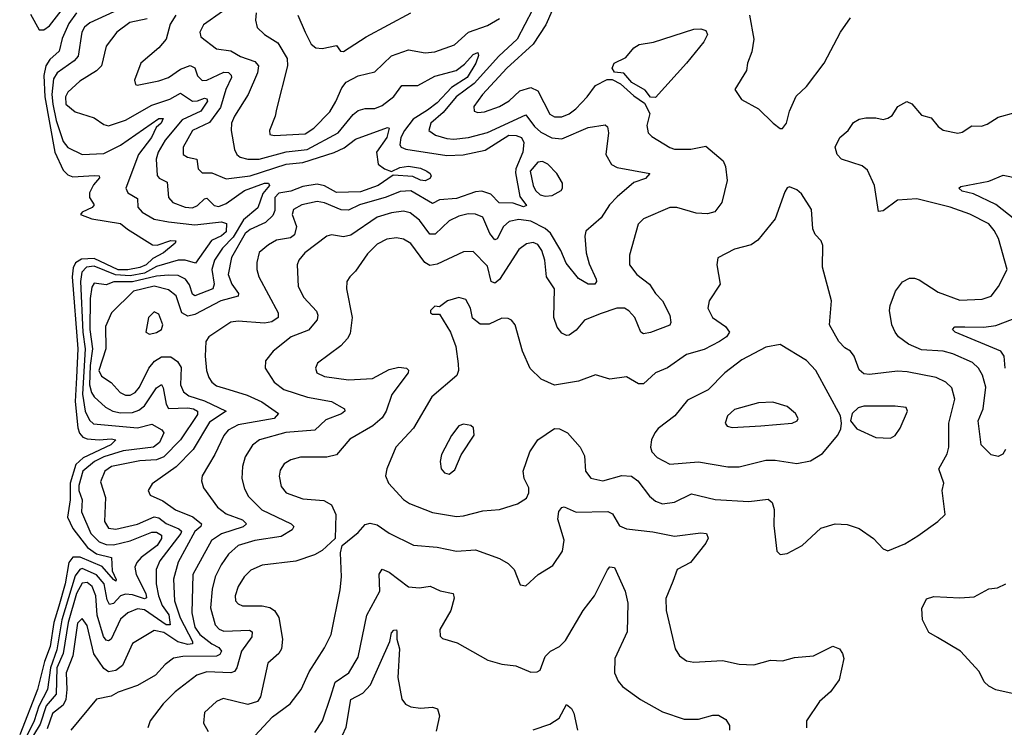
# Model space of a CAD drawing. Extents: x 2143765 to 2212931, y 878955 to 1017455.
# Tile 27 of 256: x 2153724 to 2157830, y 897128 to 900077. Entities that reach past the tile are written whole.
import ezdxf

# ---------------------------------------------------------------- set-up
doc = ezdxf.new("R2010")
doc.units = 0

msp = doc.modelspace()

# ---------------------------------------------------------------- linework, layer by layer
at = {"layer": '0CON20XD'}
for points in [[(2153960.3, 900105), (2153928.8, 900061.2), (2153901.9, 899998.1), (2153888.2, 899945), (2153849.4, 899910.6), (2153832.6, 899885), (2153825.3, 899844.7), (2153828.3, 899755), (2153870.6, 899525), (2153905, 899450), (2153925, 899429.6), (2153945, 899421.7), (2154035, 899427.9), (2154055.3, 899425.3), (2154057, 899417), (2154031.4, 899388.6), (2154014.5, 899355), (2154015.5, 899335.5), (2154034.3, 899305), (2154025.9, 899294.1), (2153984, 899275), (2153978, 899265), (2154025, 899247), (2154145, 899227.5), (2154173.2, 899203.3), (2154278.1, 899138.1), (2154296.8, 899136.8), (2154355, 899156.3), (2154375.4, 899155), (2154372.9, 899145), (2154324.2, 899105), (2154278.7, 899081.3), (2154251.7, 899055), (2154225, 899043.4), (2154174.4, 899034.4), (2154135, 899034.6), (2154035, 899081.2), (2153981.6, 899078.4), (2153956.3, 899063.7), (2153947.3, 899042.7), (2153943.2, 899005), (2153967.1, 898705), (2153961.2, 898585), (2153954.9, 898485), (2153966, 898376), (2153973.7, 898353.7), (2153987.3, 898337.3), (2154005, 898329.4), (2154055, 898325.5), (2154105, 898330.4), (2154125.6, 898325), (2154104, 898305), (2153989, 898251), (2153957.6, 898222.4), (2153934.5, 898145.5), (2153934.3, 898075), (2153923.2, 898003.3), (2153945, 897956.3), (2154007.2, 897877.2), (2154045, 897850.7), (2154107.1, 897835), (2154109.1, 897779.1), (2154127, 897743), (2154125, 897736.7), (2154115, 897743.6), (2154067.6, 897797.6), (2153976.7, 897836.7), (2153945, 897837.1), (2153929.5, 897815), (2153914.1, 897725), (2153887.5, 897632.5), (2153866.7, 897565), (2153851.2, 897465), (2153827.4, 897402.5), (2153798.4, 897285), (2153724.1, 897095.9)], [(2154150, 900125), (2154016.3, 900063.7), (2153994.3, 900045), (2153982.6, 900025), (2153967.9, 899925), (2153951.2, 899905), (2153880.5, 899855), (2153865, 899830), (2153858.6, 899765), (2153861.7, 899725), (2153876, 899656), (2153905, 899568.5), (2153925, 899544.1), (2153985, 899514.7), (2154075, 899519), (2154145, 899554.1), (2154304.6, 899665), (2154322.9, 899665), (2154314, 899645), (2154293.2, 899626.8), (2154273.9, 899585), (2154219.8, 899515), (2154166.4, 899375), (2154174.5, 899355), (2154215, 899330.8), (2154216.2, 899295), (2154235.4, 899275), (2154285, 899244.8), (2154344, 899234), (2154455, 899222), (2154565, 899234.1), (2154587.2, 899227.2), (2154585, 899193.1), (2154565, 899175.5), (2154523.9, 899156.2), (2154457.6, 899062.4), (2154414.8, 899074.8), (2154385, 899073.9), (2154295, 899047.8), (2154245, 899020.1), (2154185, 899008.6), (2154123, 899013), (2154035, 899049.8), (2154002.9, 899045), (2153982.8, 899025), (2153977.1, 898985), (2153988, 898775), (2153997.8, 898705), (2153986, 898516), (2153996.5, 898445), (2154015, 898407.2), (2154032.4, 898392.4), (2154214.8, 898375.2), (2154275, 898391.1), (2154317.3, 898367.3), (2154325.3, 898355.3), (2154306.5, 898315), (2154282.5, 898295), (2154155, 898279.5), (2154075.3, 898255), (2154035.5, 898235), (2153987.4, 898195), (2153970.1, 898135), (2153970.7, 898115), (2153984.9, 898075), (2153982.5, 898025), (2154021.2, 897935), (2154055, 897900.3), (2154085, 897889.1), (2154115, 897887.9), (2154185, 897904.6), (2154275, 897941.2), (2154295, 897941.4), (2154315, 897928), (2154315.1, 897915), (2154297.7, 897885), (2154231, 897835), (2154213.1, 897815), (2154204.7, 897795), (2154209.3, 897765), (2154250.7, 897685), (2154252.9, 897667.1), (2154245, 897662.4), (2154195, 897679.2), (2154165, 897682.2), (2154144.8, 897675), (2154115, 897643.3), (2154098.8, 897638.8), (2154088.8, 897658.8), (2154075.7, 897725), (2154045, 897763.4), (2153985, 897789.2), (2153974.6, 897785.4), (2153955, 897759), (2153900.2, 897575), (2153879.4, 897450.6), (2153852.3, 897375), (2153839.7, 897285), (2153804.1, 897215.9), (2153783.9, 897155), (2153755.3, 897095)], [(2153769.5, 900099.5), (2153804.6, 900034.6), (2153824.7, 900034.7), (2153848.5, 900051.5), (2153897, 900113)], [(2155862, 900118), (2155798.5, 899995), (2155721.9, 899925), (2155620, 899810), (2155544.1, 899755), (2155490.1, 899690), (2155439.3, 899645), (2155430.5, 899615), (2155458.6, 899595), (2155505, 899580.9), (2155535, 899578.3), (2155595.7, 899585.7), (2155675, 899606.8), (2155835, 899680.3), (2155871.3, 899631.3), (2155897.6, 899607.6), (2155943.8, 899583.8), (2155985, 899580), (2156095, 899627.7), (2156165, 899638.8), (2156175, 899630), (2156180, 899605), (2156168.6, 899515), (2156192.7, 899472.7), (2156215, 899461.1), (2156352.5, 899435), (2156334.3, 899415), (2156285, 899397.8), (2156215, 899339), (2156184.3, 899305), (2156149.1, 899250.8), (2156084.4, 899195), (2156080.4, 899175), (2156086.8, 899105), (2156098.6, 899058.6), (2156128.5, 898995), (2156130, 898985), (2156122.5, 898975), (2156094.7, 898974.7), (2156055, 898998.5), (2156002.5, 899062.5), (2155981.3, 899115), (2155937.6, 899187.6), (2155915, 899206.3), (2155855, 899236.8), (2155805, 899243.6), (2155764.8, 899235.2), (2155741.4, 899215), (2155715, 899163.1), (2155705, 899159.1), (2155685, 899185.5), (2155655, 899253.1), (2155625, 899266.7), (2155595, 899268.1), (2155555, 899257.6), (2155515, 899238.7), (2155457, 899183), (2155435, 899183.1), (2155391.4, 899241.4), (2155351.9, 899271.9), (2155325, 899278.3), (2155275, 899271.9), (2155215, 899253.3), (2155105, 899178.1), (2155075, 899171.6), (2155025, 899179.6), (2155005, 899173.8), (2154913.3, 899105), (2154887.8, 899075), (2154881.8, 899055), (2154884.7, 898964.7), (2154909, 898919), (2154961.7, 898861.7), (2154967.3, 898845), (2154964.2, 898825.8), (2154928, 898782), (2154855.6, 898755), (2154781.1, 898695), (2154749.4, 898655), (2154748.1, 898625), (2154785.3, 898565.3), (2154825.2, 898535.2), (2154925, 898502.9), (2155025, 898485.3), (2155078.8, 898455), (2155080, 898445), (2155065.7, 898434.2), (2155000.5, 898409.5), (2154954.2, 898365.8), (2154834, 898356), (2154724.4, 898325.6), (2154695, 898303.5), (2154663.8, 898255), (2154653.2, 898215), (2154650.8, 898165), (2154661.9, 898121.9), (2154678.8, 898088.8), (2154734.5, 898034.5), (2154855.7, 897975.7), (2154866.8, 897965), (2154859.7, 897950.3), (2154815, 897923), (2154705, 897906.3), (2154634.6, 897885), (2154595, 897848.5), (2154564.3, 897805), (2154539.3, 897755), (2154526.7, 897703.3), (2154520.2, 897625), (2154539.5, 897555), (2154556.4, 897536.4), (2154575, 897527.7), (2154682.3, 897532.3), (2154693.3, 897525), (2154691.6, 897505), (2154649, 897445), (2154629.7, 897375), (2154619.8, 897360.2), (2154605, 897355.2), (2154505, 897358.5), (2154462.5, 897345), (2154372.1, 897275), (2154322.2, 897225), (2154268.1, 897155), (2154258.5, 897125)], [(2154569.8, 900110.2), (2154490, 900055), (2154475.6, 900025), (2154479.4, 900005), (2154544.7, 899954.7), (2154605, 899946.2), (2154645, 899923.9), (2154705, 899902.9), (2154719.7, 899885), (2154716.2, 899855), (2154676.8, 899765), (2154619.5, 899675), (2154607.3, 899645), (2154605.5, 899615), (2154620.4, 899535), (2154629.1, 899515), (2154643.9, 899503.9), (2154675.7, 899495.7), (2154723.3, 899495), (2154835, 899526.1), (2154923.5, 899535), (2155052.2, 899605), (2155115, 899682.1), (2155135, 899698.5), (2155164.1, 899705.9), (2155205, 899706.6), (2155235, 899718.6), (2155285, 899756), (2155318.1, 899801.9), (2155385, 899802.3), (2155455, 899841.7), (2155544.8, 899865.2), (2155579, 899891), (2155615, 899931.1), (2155635, 899939.2), (2155637.5, 899927.5), (2155626.5, 899895), (2155590.2, 899835), (2155525, 899794.2), (2155465, 899729.5), (2155425, 899700), (2155365, 899662.6), (2155329.2, 899615), (2155314.1, 899585), (2155309.5, 899555), (2155314.8, 899544.8), (2155335, 899536.5), (2155505, 899511.1), (2155573, 899513), (2155665, 899532.4), (2155763.5, 899595), (2155794.4, 899594.4), (2155816.9, 899585), (2155827.1, 899565), (2155822.9, 899525), (2155792.5, 899455), (2155791.7, 899438.3), (2155809.3, 899339.3), (2155837.8, 899302.2), (2155825, 899296.6), (2155781.9, 899311.9), (2155723.3, 899313.3), (2155689.2, 899349.2), (2155652, 899362), (2155625, 899359.5), (2155545, 899331.7), (2155475, 899326.4), (2155445, 899310), (2155355, 899362.7), (2155311.2, 899361.2)], [(2155944.6, 900114.6), (2155918.4, 900055), (2155864.7, 899975), (2155755, 899874.2), (2155654.7, 899765), (2155618.5, 899715), (2155620, 899695), (2155635, 899689.5), (2155662.9, 899692.9), (2155725, 899714.2), (2155765, 899738.5), (2155810.2, 899779.8), (2155855, 899794.6), (2155885, 899780), (2155935, 899682.3), (2155955, 899672.2), (2155985, 899672.4), (2156016.2, 899683.8), (2156043.8, 899705), (2156090.8, 899755), (2156125, 899802.5), (2156173.3, 899826.7), (2156195, 899827.5), (2156229.8, 899809.8), (2156285, 899759.4), (2156329.2, 899729.2), (2156352.3, 899685), (2156340, 899635), (2156345.6, 899605), (2156360, 899590), (2156435, 899544.5), (2156455, 899536.8), (2156522.9, 899537.1), (2156585, 899550), (2156658.2, 899488.2), (2156667.5, 899465), (2156674.1, 899405.9), (2156652, 899315), (2156623.6, 899276.4), (2156593, 899267), (2156545, 899270), (2156465, 899294.6), (2156435, 899293.9), (2156325, 899247.3), (2156302.9, 899225), (2156267.5, 899095), (2156267.5, 899055), (2156297.1, 899015), (2156350, 898975), (2156375, 898935.6), (2156405.3, 898905.3), (2156435.3, 898845), (2156440, 898815), (2156435.9, 898804.1), (2156355, 898772.9), (2156325, 898767.8), (2156313.8, 898773.8), (2156289.3, 898835), (2156265, 898863.1), (2156245.7, 898875), (2156213.8, 898875), (2156145, 898850.5), (2156079.4, 898825), (2156045, 898782.2), (2156015, 898762.2), (2156005, 898760.6), (2155985, 898770), (2155965, 898795.7), (2155951.6, 898835), (2155954.5, 898955), (2155921.3, 899005), (2155914.2, 899075), (2155901.8, 899115), (2155885, 899139.2), (2155865, 899148), (2155836.9, 899143.1), (2155805, 899119.1), (2155725, 898994.5), (2155705, 898978.2), (2155690.9, 898985), (2155675, 899050), (2155615, 899110), (2155575, 899109.6), (2155465, 899057.5), (2155435, 899051.9), (2155413.3, 899065), (2155355, 899143.8), (2155325, 899162), (2155295, 899167.8), (2155255, 899161.6), (2155215, 899140.7), (2155175, 899101.2), (2155125, 899028.1), (2155100.8, 899005), (2155088.6, 898985), (2155086.5, 898955), (2155110.7, 898835), (2155101.8, 898768.2), (2155091.7, 898748.3), (2155062.7, 898717.3), (2154965.8, 898645), (2154957.1, 898625), (2154962.9, 898605), (2154995, 898590), (2155095, 898575.3), (2155195, 898581.5), (2155265, 898618.6), (2155305, 898628.2), (2155336.7, 898625), (2155345.5, 898615.5), (2155344, 898605), (2155276, 898515), (2155251.9, 898445), (2155235, 898417.1), (2155196.7, 898383.3), (2155101.2, 898328.8), (2155045, 898263.5), (2155005, 898252.9), (2154895, 898252.7), (2154855, 898242.2), (2154827.1, 898225), (2154810.8, 898199.2), (2154805.5, 898174.5), (2154815, 898131.2), (2154835.4, 898105.4), (2154905, 898080), (2154992.9, 898072.9), (2155024.6, 898054.6), (2155042.7, 898015), (2155040, 897915), (2154985.5, 897864.5), (2154953.3, 897846.7), (2154875, 897820.4), (2154735, 897803.3), (2154687.9, 897782.1), (2154660.5, 897755), (2154635.3, 897714.7), (2154623.1, 897675), (2154624.7, 897654.7), (2154635, 897641.9), (2154653.3, 897633.3), (2154735, 897633.5), (2154766.6, 897626.6), (2154787.3, 897615), (2154804.7, 897584.7), (2154820, 897495), (2154815.7, 897455), (2154804.6, 897435.4), (2154759.4, 897395), (2154728.1, 897255), (2154716, 897235), (2154675, 897222.5), (2154572.6, 897247.4), (2154544.7, 897235.3), (2154495, 897188.8), (2154490, 897145), (2154510.3, 897110.3)], [(2154710, 900105), (2154707.1, 900075), (2154714.7, 900044.7), (2154745.6, 900015), (2154800, 899980), (2154839.3, 899915), (2154841.1, 899885), (2154794.4, 899704.4), (2154789.3, 899675), (2154765.4, 899615), (2154767.5, 899597.5), (2154785, 899593.3), (2154915, 899600.7), (2154950.9, 899625), (2155017.2, 899692.8), (2155043, 899735), (2155067.3, 899792.7), (2155085, 899816.1), (2155135, 899843.2), (2155205, 899859.1), (2155274.4, 899925.6), (2155345, 899950.7), (2155415, 899938.7), (2155455, 899942.8), (2155537.8, 899972.2), (2155595.8, 900024.2), (2155675, 900052.6), (2155725, 900081.4)], [(2154884.5, 900095), (2154913.9, 900025), (2154939.6, 899975), (2154959.1, 899959.1), (2154985, 899956.5), (2155045, 899968.6), (2155062.5, 899945), (2155075, 899944.4), (2155168.8, 900005), (2155355, 900104.6)], [(2154255, 900080.5), (2154183.5, 900065), (2154128.5, 900025), (2154084.3, 899965.7), (2154064.7, 899885), (2154045, 899863.3), (2153975, 899820.5), (2153925.4, 899775), (2153914.6, 899755), (2153917.1, 899725), (2153955, 899693.3), (2154035, 899667.9), (2154075, 899640), (2154095, 899634.7), (2154165, 899657.2), (2154275, 899720.4), (2154350, 899745), (2154395, 899770.8), (2154445, 899737.6), (2154465, 899737.8), (2154495, 899749.3), (2154505, 899746.1), (2154506.6, 899736.6), (2154479.7, 899695), (2154401.4, 899658.6), (2154330.2, 899575), (2154301.7, 899525), (2154292.9, 899495), (2154297.4, 899427.4), (2154306.3, 899416.3), (2154339.6, 899399.6), (2154345.3, 899335.3), (2154362.2, 899315), (2154414.2, 899295), (2154445, 899292.4), (2154465, 899301.6), (2154495, 899330.5), (2154505, 899332.2), (2154535, 899302.5), (2154555, 899298), (2154585, 899311.2), (2154661.2, 899365), (2154745, 899395.8), (2154761.4, 899395), (2154765.2, 899385), (2154738.1, 899351.9), (2154717.5, 899292.5), (2154658.1, 899241.9), (2154615, 899170.3), (2154569.3, 899125), (2154536.1, 899075), (2154525.1, 899035), (2154535.5, 898974.5), (2154529.4, 898955), (2154455, 898925.8), (2154445, 898932.1), (2154432.1, 898972.1), (2154414.9, 898994.9), (2154385, 899011), (2154345, 899011.8), (2154295, 899008.3), (2154195, 898984.4), (2154116.2, 898983.8), (2154085, 898972.2), (2154035, 898978.2), (2154025, 898962.5), (2154018.2, 898915), (2154016.3, 898785), (2154028, 898705), (2154017.3, 898635), (2154015.3, 898555.3), (2154023.1, 898523.1), (2154035, 898504.2), (2154082.1, 898462.1), (2154112.7, 898445), (2154145, 898437.7), (2154195, 898439.7), (2154220.9, 898449.1), (2154245, 898467.9), (2154295, 898542.5), (2154315, 898556.4), (2154322.6, 898542.6), (2154335, 898474.4), (2154345, 898456), (2154425, 898458.3), (2154448.5, 898455), (2154466, 898445), (2154465, 898431.3), (2154394.8, 898325), (2154325, 898254.1), (2154295, 898242.9), (2154225, 898237.7), (2154106.7, 898215), (2154079.3, 898195), (2154060.8, 898150.8), (2154082.2, 898085), (2154077.2, 897985), (2154095, 897958), (2154125, 897954), (2154215, 897974.1), (2154285, 898004.6), (2154305, 897999.9), (2154335, 897976.7), (2154387.7, 897955), (2154398.3, 897945), (2154396.7, 897935), (2154308.8, 897821.2), (2154293.7, 897785), (2154293.2, 897725), (2154303.1, 897675), (2154318.3, 897635), (2154345.8, 897595.8), (2154351.6, 897555), (2154335, 897554.4), (2154245, 897617.6), (2154215, 897620.7), (2154175, 897604.1), (2154145, 897577.8), (2154105, 897494.7), (2154095, 897488.2), (2154085, 897490.3), (2154073.7, 897506.3), (2154047.2, 897595), (2154041, 897675), (2154026.8, 897715), (2154005, 897730.9), (2153985, 897727.7), (2153960.9, 897685), (2153926, 897565), (2153905.9, 897435), (2153879.6, 897375), (2153876.3, 897265), (2153835, 897217.3), (2153809.2, 897140.8), (2153781.6, 897095)], [(2154374.7, 900095), (2154351.4, 900058.6), (2154334.7, 899995.3), (2154305, 899958.9), (2154228.6, 899895), (2154202.5, 899825), (2154206.7, 899806.7), (2154214.2, 899804.2), (2154305, 899821.3), (2154345, 899835.3), (2154395, 899870.4), (2154435, 899885.2), (2154455, 899875.5), (2154465, 899842.1), (2154485, 899822.7), (2154505, 899824.5), (2154575, 899858.6), (2154595, 899857.1), (2154606.1, 899846.1), (2154606.8, 899835), (2154584.1, 899785.9), (2154560.9, 899710.9), (2154515, 899648.1), (2154444.3, 899615), (2154406.4, 899545), (2154406.2, 899515), (2154423.3, 899503.3), (2154462.2, 899495), (2154468.5, 899455), (2154485, 899437.8), (2154525, 899438.4), (2154585, 899413.2), (2154685, 899425.8), (2154835, 899474.6), (2154905, 899481.6), (2155035, 899522.6), (2155076.9, 899543.1), (2155125, 899578.3), (2155257.4, 899627.4), (2155265.5, 899625), (2155255.2, 899585), (2155211.8, 899525), (2155219.1, 899475), (2155245.6, 899455), (2155275, 899444), (2155308.8, 899461.2), (2155345, 899465.9), (2155395, 899457.6), (2155421.4, 899445), (2155436.5, 899435), (2155440.5, 899425), (2155434.4, 899415), (2155415, 899405.4), (2155395, 899407.6), (2155363.7, 899423.7), (2155281.1, 899428.9), (2155218.4, 899385), (2155145, 899359), (2155045, 899356.3), (2154995, 899383.6), (2154965, 899391.5), (2154905, 899381.9), (2154855, 899361.9), (2154805, 899354.3), (2154788, 899335), (2154788.5, 899281.5), (2154779.9, 899260.1), (2154749.1, 899230.9), (2154685, 899202.4), (2154665, 899185.1), (2154606.9, 899085), (2154594, 899014), (2154608.2, 898975), (2154636.6, 898935), (2154635.2, 898924.8), (2154562.9, 898905), (2154455, 898848.4), (2154425, 898841.5), (2154400.9, 898855), (2154376.1, 898926.1), (2154345, 898951.3), (2154285, 898965.4), (2154198.2, 898945), (2154107.3, 898855), (2154082, 898798), (2154082.8, 898705), (2154054.8, 898615), (2154065, 898591.3), (2154105.2, 898565.2), (2154143.4, 898523.4), (2154165, 898511.9), (2154185, 898512), (2154205, 898522.6), (2154223.5, 898545), (2154263.2, 898625), (2154285.9, 898654.1), (2154315, 898671.5), (2154355, 898671.4), (2154382.1, 898652.1), (2154397.2, 898627.2), (2154394.4, 898554.4), (2154406.6, 898525), (2154429.1, 898509.1), (2154495, 898488.6), (2154585.5, 898445), (2154515, 898399.1), (2154447.6, 898285), (2154377.2, 898212.9), (2154277.2, 898142.8), (2154260, 898115), (2154268.8, 898095), (2154321.7, 898071.7), (2154374.1, 898034.1), (2154445.5, 898005), (2154482.5, 897975), (2154479.2, 897965), (2154455, 897943.8), (2154384.3, 897815.7), (2154365.9, 897745), (2154369, 897655), (2154393.9, 897583.9), (2154445.2, 897485), (2154445.2, 897475), (2154425, 897472.2), (2154383.9, 897483.9), (2154325, 897523.3), (2154285, 897531.4), (2154195, 897477.3), (2154152.5, 897385), (2154125, 897364.7), (2154095, 897358.2), (2154075, 897372.3), (2154033.4, 897433.4), (2154005, 897552.2), (2153985, 897581.1), (2153965, 897561.8), (2153945.5, 897425), (2153917.2, 897355), (2153921.2, 897285), (2153916.8, 897243.2), (2153905, 897219.2), (2153861.5, 897185), (2153838.7, 897121.3)], [(2156767.1, 900095), (2156785.6, 899995), (2156777.7, 899942.3), (2156759.5, 899895), (2156755.6, 899865), (2156706.7, 899785), (2156733.6, 899743.6), (2156805.6, 899705.6), (2156866.7, 899645), (2156895, 899623.3), (2156905, 899623.3), (2156922, 899645), (2156934.5, 899695.5), (2156962.6, 899757.4), (2157005, 899797.5), (2157079.4, 899895), (2157146.9, 900025), (2157189.4, 900085)], [(2156375, 899752.5), (2156355, 899754.3), (2156333, 899783), (2156276.7, 899815), (2156244.1, 899854.1), (2156205, 899857.5), (2156194.3, 899875), (2156202.9, 899895), (2156251.5, 899918.5), (2156285, 899960), (2156307.3, 899972.7), (2156367.3, 899982.7), (2156535, 900037.1), (2156565, 900038.1), (2156585, 900032), (2156591.9, 900015), (2156577.5, 899985), (2156505, 899895.6), (2156375, 899752.5)], [(2157834.7, 898285.3), (2157823.6, 898266.4), (2157805, 898255.7), (2157775, 898263.3), (2157733.1, 898305), (2157720.6, 898405), (2157742.5, 898455), (2157753.2, 898545), (2157739.4, 898595), (2157723.1, 898625), (2157697.7, 898647.7), (2157615, 898684.7), (2157575, 898695.3), (2157485, 898700.3), (2157430.6, 898725), (2157389.2, 898755), (2157374.4, 898775), (2157361.1, 898805), (2157351.5, 898865), (2157353.5, 898885), (2157377.1, 898945), (2157405.3, 898984.7), (2157435, 898999.1), (2157455, 899000), (2157475, 898992.5), (2157555, 898941.4), (2157645, 898908.2), (2157737.9, 898912.1), (2157775, 898924.5), (2157805.8, 898964.2), (2157842.2, 899035), (2157805.4, 899165), (2157788, 899198), (2157765, 899225.9), (2157686.8, 899266.8), (2157605, 899295.6), (2157465, 899329.8), (2157385, 899324.1), (2157325, 899280.6), (2157305, 899276.7), (2157288.6, 899385), (2157260, 899450), (2157237.3, 899467.3), (2157150.8, 899495), (2157133.1, 899515), (2157125.5, 899545), (2157144, 899586), (2157178.8, 899615), (2157201.2, 899648.8), (2157225, 899662), (2157253, 899667), (2157295, 899667.5), (2157325, 899660.8), (2157344.3, 899665.7), (2157362.9, 899677.1), (2157386.7, 899715), (2157423.9, 899736.1), (2157445, 899726.2), (2157485, 899678.8), (2157525, 899668), (2157555, 899630.8), (2157575, 899615.8), (2157635.7, 899604.3), (2157655, 899608), (2157695, 899634.3), (2157735, 899632.9), (2157758.3, 899641.7), (2157805, 899670.8), (2157875, 899690)], [(2155915, 899340.7), (2155945, 899343.8), (2155981.8, 899365), (2155988.2, 899375), (2155987.5, 899395), (2155964.1, 899435), (2155926.5, 899475), (2155905, 899486.3), (2155885, 899482.4), (2155852.9, 899445), (2155865.6, 899385), (2155875.3, 899365), (2155895, 899346.7), (2155915, 899340.7)], [(2157946.7, 899186.7), (2157795, 899306.7), (2157701.2, 899351.2), (2157655, 899361.8), (2157640, 899375), (2157648.6, 899381.4), (2157765, 899403.5), (2157825, 899429.1), (2157886, 899416)], [(2155311.2, 899361.2), (2155252.7, 899337.3), (2155141.5, 899305), (2155095, 899283.1), (2155065, 899284.2), (2154995, 899313.3), (2154965, 899319.5), (2154900, 899305), (2154866.5, 899285), (2154860.9, 899265), (2154877.8, 899215), (2154869.4, 899180.6), (2154853.1, 899166.9), (2154795, 899157.8), (2154761.2, 899138.8), (2154723, 899107), (2154713.3, 899065), (2154712.7, 899035), (2154721.3, 899005), (2154801.8, 898855), (2154802.5, 898835), (2154775, 898817.5), (2154745, 898811.3), (2154635, 898820.4), (2154605, 898816.2), (2154513.1, 898755), (2154500.5, 898735), (2154497.3, 898675), (2154503.1, 898615), (2154512.7, 898585), (2154525.3, 898565.3), (2154545, 898550), (2154596, 898535), (2154672.2, 898512.2), (2154733.6, 898483.6), (2154803.1, 898435), (2154785, 898414.3), (2154635, 898387.6), (2154593.4, 898366.6), (2154575, 898343.3), (2154537.5, 898265), (2154484.6, 898175), (2154482.7, 898155), (2154491.2, 898125), (2154548.7, 898045), (2154585, 898017.2), (2154652.6, 897992.6), (2154670, 897975), (2154656.6, 897963.4), (2154565.9, 897934.1), (2154524, 897906), (2154446.1, 897765), (2154441.8, 897605), (2154453.9, 897545), (2154475, 897514.6), (2154525, 897475.5), (2154555, 897460.2), (2154566.1, 897445), (2154558.9, 897431.1), (2154545, 897423.5), (2154405, 897423), (2154365, 897415.3), (2154330.9, 897389.2), (2154290, 897345), (2154215, 897301.8), (2154135, 897274.3), (2154105, 897257.6), (2154044.7, 897245.3), (2153936.7, 897115)], [(2156895, 897847.5), (2156925, 897852.5), (2156986.7, 897885), (2157065, 897958), (2157125, 897976), (2157175, 897972.5), (2157225, 897955.8), (2157285, 897913.8), (2157325, 897871.2), (2157345, 897863.3), (2157415, 897892), (2157470, 897925), (2157553.3, 897985), (2157583.3, 898015), (2157571.2, 898115), (2157578, 898145), (2157557.8, 898205), (2157592.4, 898267.6), (2157599.1, 898295), (2157598.9, 898395), (2157623.5, 898495), (2157611.8, 898541.7), (2157586.1, 898566.1), (2157545.8, 898585), (2157425, 898609.7), (2157385, 898612), (2157267.9, 898597.9), (2157245, 898600), (2157225, 898617.5), (2157203.7, 898673.7), (2157189.2, 898695), (2157165, 898708.6), (2157140.5, 898735), (2157100.5, 898805), (2157109.4, 898905), (2157072.5, 899045), (2157072.9, 899135), (2157066, 899155), (2157042, 899182), (2157031.9, 899205), (2157025.5, 899285.5), (2156985, 899350.8), (2156965, 899367.1), (2156935, 899380), (2156925, 899376.2), (2156915, 899358.8), (2156874, 899246), (2156802.2, 899157.8), (2156775, 899138.9), (2156705, 899120), (2156635.8, 899084.2), (2156630.8, 899055), (2156645.8, 898975), (2156599.4, 898905), (2156593.3, 898875), (2156613.1, 898835), (2156668.1, 898798.1), (2156684.4, 898775), (2156671.1, 898755), (2156642.1, 898735), (2156578, 898702), (2156505, 898680.9), (2156425, 898625.4), (2156375.8, 898604.2), (2156325, 898559.1), (2156305, 898559.1), (2156255, 898587.8), (2156185, 898578.9), (2156125, 898596), (2156055, 898570.8), (2155955, 898553.3), (2155899.1, 898579.1), (2155853, 898623), (2155821.1, 898695), (2155790, 898805), (2155775, 898823.8), (2155761.4, 898831.4), (2155735, 898833.1), (2155681.7, 898808.3), (2155645, 898807.1), (2155612.9, 898832.9), (2155604.4, 898875), (2155585, 898910.8), (2155555, 898918.6), (2155507.5, 898905), (2155475, 898880), (2155455, 898882.5), (2155437.5, 898865), (2155437.5, 898855), (2155445, 898850), (2155475, 898850), (2155521.2, 898775), (2155542.5, 898715), (2155552.8, 898642.8), (2155554.6, 898615), (2155546.4, 898593.7), (2155443.5, 898505), (2155365.7, 898374.3), (2155292.2, 898295), (2155255.6, 898205), (2155250, 898175), (2155262.5, 898145), (2155325, 898077.5), (2155349.8, 898059.8), (2155445, 898022.3), (2155545, 898006.8), (2155575, 898008.7), (2155655, 898030), (2155725, 898035.4), (2155800.6, 898059.4), (2155837.3, 898082.7), (2155847.1, 898105), (2155847.1, 898125), (2155827.8, 898165), (2155823.3, 898195), (2155851.1, 898275), (2155885, 898325.8), (2155955, 898372.9), (2155975, 898371.4), (2156008.8, 898355), (2156061.4, 898295), (2156079.4, 898259.4), (2156083.1, 898195), (2156106.3, 898166.3), (2156155.4, 898155.4), (2156235, 898177.1), (2156275, 898174), (2156301.2, 898155), (2156350.4, 898090.4), (2156375, 898070.5), (2156405, 898058.5), (2156455, 898065.4), (2156525, 898100), (2156625, 898076.6), (2156765, 898069.1), (2156845, 898078.6), (2156861.4, 898065), (2156870, 898035), (2156868.8, 897968.8), (2156881.2, 897861.2), (2156895, 897847.5)], [(2154265, 898766), (2154295, 898772.5), (2154315.6, 898785), (2154321.1, 898805), (2154305, 898849.2), (2154285, 898858.6), (2154260.6, 898835), (2154250, 898775), (2154265, 898766)], [(2157834.3, 898624.3), (2157829.7, 898675), (2157815.4, 898695), (2157625.8, 898775), (2157614.4, 898785), (2157623.4, 898796.6), (2157665, 898797.2), (2157745, 898794.7), (2157795, 898802.1), (2157865, 898828.7)], [(2156677.2, 898212.8), (2156725, 898213.8), (2156835, 898241.1), (2156875, 898241.5), (2156965, 898226.5), (2157022.2, 898237.8), (2157071.9, 898268.1), (2157135.5, 898344.5), (2157148, 898372), (2157151.9, 898395), (2157146.9, 898425), (2157044.5, 898615), (2157005, 898656.5), (2156895, 898722.5), (2156835, 898711.9), (2156735, 898659.1), (2156664.5, 898605), (2156595, 898533.6), (2156508.5, 898491.5), (2156455.6, 898425), (2156386.9, 898373.1), (2156372.2, 898355), (2156358.9, 898325), (2156354.5, 898295), (2156360.5, 898275), (2156382.4, 898252.4), (2156435, 898224.6), (2156555, 898233.3), (2156677.2, 898212.8)], [(2156695, 898377.5), (2156815, 898384.6), (2156945, 898395.6), (2156966, 898405), (2156970.8, 898415), (2156960, 898435), (2156925, 898464.2), (2156865, 898482.5), (2156805, 898480), (2156705, 898452.1), (2156675.5, 898425), (2156665.6, 898395), (2156675, 898382.2), (2156695, 898377.5)], [(2157355, 898332.5), (2157375, 898343.3), (2157395.6, 898374.4), (2157426.2, 898445), (2157420.5, 898460.5), (2157375, 898466.5), (2157245, 898466.2), (2157221.4, 898458.6), (2157195.7, 898435), (2157189.2, 898405), (2157215, 898372), (2157295, 898335.8), (2157355, 898332.5)], [(2155515, 898183.1), (2155539.2, 898200.8), (2155565, 898263.8), (2155620, 898345), (2155616.7, 898375), (2155606, 898386), (2155575, 898390.8), (2155555, 898383.8), (2155525, 898344), (2155482.5, 898265), (2155477.5, 898235), (2155482.2, 898205), (2155495, 898188.6), (2155515, 898183.1)], [(2154705, 897092.7), (2154778.9, 897171.1), (2154852.5, 897225), (2154898.5, 897285), (2154930.7, 897359.3), (2154995, 897459.2), (2155023.1, 897515), (2155060.2, 897699.8), (2155065.5, 897755), (2155062.5, 897855), (2155068.8, 897885), (2155135, 897940), (2155165, 897972.9), (2155185, 897978.2), (2155215, 897971.3), (2155265, 897936.1), (2155366.7, 897886.7), (2155465, 897877.8), (2155545, 897861.8), (2155625, 897866.7), (2155725, 897831.1), (2155760.9, 897810.9), (2155786.2, 897785), (2155810.7, 897720.7), (2155835, 897717.5), (2155885.9, 897764.1), (2155947.6, 897802.4), (2155987.8, 897862.2), (2155995, 897907.5), (2155968.4, 897995), (2155973.1, 898026.9), (2155985, 898044.3), (2155995, 898046.7), (2156045, 898024.5), (2156176.7, 898026.7), (2156196.8, 898016.8), (2156225, 897967.8), (2156255.3, 897955.3), (2156365, 897942.9), (2156455, 897924.1), (2156565, 897938.1), (2156588.8, 897935), (2156595.8, 897915.8), (2156585.6, 897895), (2156521.9, 897815), (2156465.7, 897785), (2156447.3, 897735), (2156419.1, 897665), (2156420.4, 897615), (2156458.1, 897455), (2156475.8, 897425), (2156504.6, 897404.6), (2156535, 897398.5), (2156655, 897405.4), (2156725, 897390.6), (2156785, 897387.5), (2156855, 897407.5), (2156905, 897404.2), (2156955, 897418.1), (2157035, 897425.6), (2157115, 897466), (2157143.3, 897455), (2157156, 897435), (2157160.8, 897415), (2157141.4, 897325), (2157105, 897275.7), (2157059.5, 897235), (2157005.8, 897155), (2157005.8, 897125)], [(2154955, 897106.4), (2154987.2, 897155), (2155022.1, 897257.9), (2155040.3, 897315), (2155096.2, 897355), (2155135, 897420), (2155172.1, 897595), (2155226.6, 897695), (2155223.6, 897766.4), (2155235, 897787.1), (2155265, 897774.5), (2155345, 897713.6), (2155391.4, 897708.6), (2155436.2, 897716.2), (2155476.9, 897696.9), (2155532, 897685), (2155535.4, 897665.4), (2155522.7, 897615), (2155475.8, 897535), (2155477.7, 897507.7), (2155487.3, 897497.3), (2155549.1, 897479.1), (2155677, 897407), (2155735, 897391.1), (2155793.6, 897383.6), (2155855, 897356.7), (2155881.9, 897358.1), (2155894.4, 897365.6), (2155915, 897422), (2155938, 897445), (2155975.8, 897465), (2156000.5, 897489.5), (2156073.5, 897615), (2156120.5, 897675), (2156175, 897783.8), (2156185, 897796), (2156205, 897793.8), (2156248.5, 897695), (2156260.4, 897645), (2156256.8, 897525), (2156205.6, 897415), (2156204.2, 897355), (2156219.7, 897319.7), (2156238.3, 897298.3), (2156312.8, 897242.8), (2156405, 897191.5), (2156495, 897161.2), (2156555, 897161.9), (2156615, 897178.1), (2156638.1, 897178.1), (2156669.5, 897159.5), (2156683.8, 897135), (2156684, 897115)], [(2157875, 897266.2), (2157795, 897284.3), (2157765, 897299.2), (2157746.8, 897316.8), (2157725, 897360), (2157646.9, 897445), (2157551.2, 897501.2), (2157515, 897522.9), (2157489.5, 897575), (2157486.7, 897623.3), (2157505, 897662.5), (2157536.6, 897673.4), (2157645, 897667.5), (2157705, 897670.8), (2157765, 897704), (2157801.2, 897708.8), (2157836.7, 897725)], [(2155070, 897095), (2155085, 897127.8), (2155105, 897243.5), (2155155, 897270.3), (2155186.8, 897305), (2155267.1, 897485), (2155275, 897521.2), (2155285, 897532.5), (2155295, 897533.3), (2155297.3, 897527.3), (2155297.3, 897495), (2155308.4, 897455), (2155301.1, 897335), (2155317.1, 897245), (2155333.6, 897223.6), (2155355, 897213.1), (2155395, 897207.8), (2155445, 897211.9), (2155466, 897205), (2155474.4, 897175), (2155461.3, 897111.3)], [(2155865, 897117.5), (2155935, 897140), (2155973.6, 897166.3), (2156005, 897222.5), (2156025, 897206.2), (2156035, 897186.7), (2156050, 897115)]]:
    msp.add_lwpolyline(points, dxfattribs=at)

doc.saveas('drawing.dxf')
